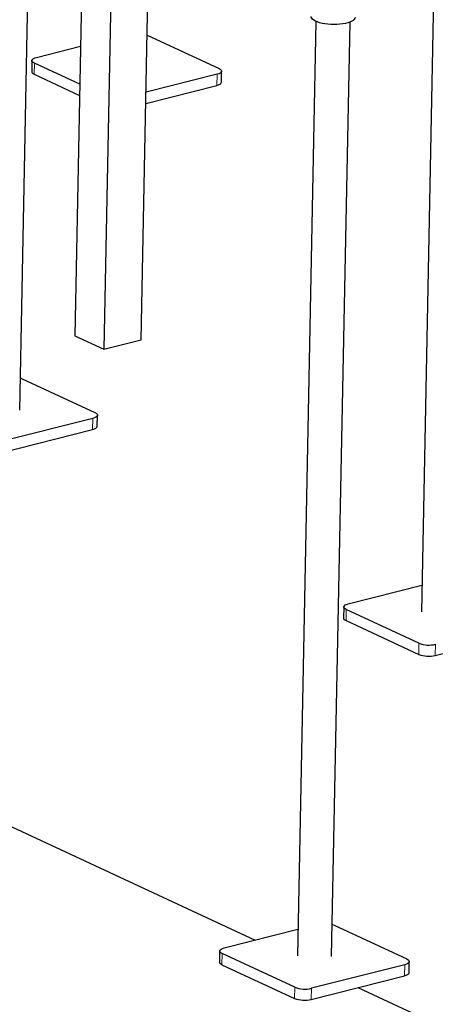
# Model space of a CAD drawing. Header units: millimetres. Extents: x 0 to 841, y 0 to 594.
# Tile 38 of 92: x 104 to 118, y 377 to 410. Entities that reach past the tile are written whole.
import ezdxf

# ---------------------------------------------------------------- set-up
doc = ezdxf.new("R2010")
doc.units = ezdxf.units.MM
doc.layers.add('TRAIT-FORT', color=4, linetype='Continuous', lineweight=25)

msp = doc.modelspace()

# ---------------------------------------------------------------- linework, layer by layer
at = {"lineweight": 18}
for p, q in [((104.6918, 409.02189), (104.68435, 408.64687)), ((110.86552, 408.64678), (110.85807, 408.27176)), ((106.66951, 397.01804), (106.66207, 396.64303)), ((115.23521, 390.55575), (115.22776, 390.18074)), ((117.69178, 389.41619), (117.68433, 389.04117)), ((118.25303, 389.38209), (118.24558, 389.00707)), ((111.03921, 378.92702), (111.03176, 378.55201)), ((117.21293, 378.55191), (117.20548, 378.17689)), ((113.49578, 377.78746), (113.48833, 377.41244)), ((114.05703, 377.75336), (114.04958, 377.37834))]:
    msp.add_line(p, q, dxfattribs=at)
at = {"layer": 'TRAIT-FORT', "lineweight": 25}
for p, q in [((104.19751, 397.29099), (104.62533, 418.83607)), ((106.36242, 415.18264), (106.0571, 399.80699)), ((108.30209, 399.67059), (108.60741, 415.04624)), ((107.34505, 414.72682), (107.03973, 399.35116)), ((118.21511, 412.53196), (117.77715, 390.47662)), ((114.20841, 410.43669), (113.58115, 378.84789)), ((114.74092, 378.82486), (115.36819, 410.41366)), ((108.50655, 409.96732), (110.93545, 408.84059)), ((104.76173, 409.2157), (106.25142, 409.59264)), ((104.60747, 409.10969), (104.60002, 408.73467)), ((106.22595, 408.31022), (104.6918, 409.02189)), ((111.01233, 408.37777), (111.01978, 408.75279)), ((104.68435, 408.64687), (106.2185, 407.9352)), ((110.86552, 408.64678), (108.46829, 408.04019)), ((108.46084, 407.66518), (110.85807, 408.27176)), ((106.0571, 399.80699), (107.03973, 399.35116)), ((107.03973, 399.35116), (108.30209, 399.67059)), ((104.28288, 398.35142), (106.73945, 397.21186)), ((106.81633, 396.74904), (106.82378, 397.12406)), ((106.66951, 397.01804), (103.51361, 396.21949)), ((103.50616, 395.84447), (106.66207, 396.64303)), ((115.30514, 390.74957), (117.79508, 391.37961)), ((115.15088, 390.64355), (115.14343, 390.26854)), ((117.69178, 389.41619), (115.23521, 390.55575)), ((115.22776, 390.18074), (117.68433, 389.04117)), ((118.24558, 389.00707), (121.40148, 389.80562)), ((100.88811, 384.61502), (112.15918, 379.38653)), ((111.10914, 379.12084), (113.59908, 379.75088)), ((114.82629, 379.88529), (117.28286, 378.74572)), ((110.95488, 379.01482), (110.94743, 378.6398)), ((113.49578, 377.78746), (111.03921, 378.92702)), ((111.03176, 378.55201), (113.48833, 377.41244)), ((117.21293, 378.55191), (114.05703, 377.75336)), ((117.35975, 378.28291), (117.36719, 378.65793)), ((114.04958, 377.37834), (117.20548, 378.17689)), ((115.62753, 377.77762), (126.8986, 372.54913))]:
    msp.add_line(p, q, dxfattribs=at)
at = {"layer": 'TRAIT-FORT', "lineweight": 25, "flags": 128}
for points in [[(115.53132, 410.5701), (115.52395, 410.53576), (115.50231, 410.50107), (115.46684, 410.468), (115.41821, 410.43721), (115.35739, 410.40929), (115.28555, 410.38479), (115.2041, 410.36418), (115.11462, 410.34786), (115.01884, 410.33615), (114.91864, 410.32929), (114.81597, 410.32739), (114.71281, 410.33051), (114.61119, 410.33858), (114.51308, 410.35144), (114.42039, 410.36884), (114.33491, 410.39044), (114.25833, 410.41583), (114.19212, 410.4445), (114.13758, 410.47591), (114.09576, 410.50943), (114.06749, 410.54442), (114.05331, 410.5802), (114.05161, 410.59948)], [(104.6918, 409.02189), (104.64993, 409.04566), (104.62181, 409.07158), (104.6085, 409.09866), (104.61052, 409.12586), (104.6278, 409.15213), (104.65966, 409.17647), (104.70488, 409.19793), (104.76173, 409.2157)], [(104.60002, 408.73467), (104.60106, 408.72364), (104.61436, 408.69656), (104.64249, 408.67064), (104.68435, 408.64687)], [(110.93545, 408.84059), (110.97731, 408.81682), (111.00543, 408.7909), (111.01874, 408.76382), (111.01672, 408.73662), (110.99945, 408.71035), (110.96759, 408.68601), (110.92236, 408.66454), (110.86552, 408.64678)], [(110.85807, 408.27176), (110.91492, 408.28953), (110.96014, 408.31099), (110.992, 408.33533), (111.00927, 408.3616), (111.01233, 408.37777)], [(104.21904, 398.37516), (104.22889, 398.37212), (104.28288, 398.35142)], [(106.73945, 397.21186), (106.78131, 397.18809), (106.80943, 397.16217), (106.82274, 397.13509), (106.82072, 397.10789), (106.80345, 397.08161), (106.77159, 397.05728), (106.72636, 397.03581), (106.66951, 397.01804)], [(106.66207, 396.64303), (106.71892, 396.6608), (106.76414, 396.68226), (106.796, 396.7066), (106.81327, 396.73287), (106.81633, 396.74904)], [(115.23521, 390.55575), (115.19335, 390.57952), (115.16522, 390.60544), (115.15192, 390.63252), (115.15394, 390.65972), (115.17121, 390.686), (115.20307, 390.71033), (115.24829, 390.7318), (115.30514, 390.74957)], [(115.14343, 390.26854), (115.14447, 390.25751), (115.15778, 390.23043), (115.1859, 390.20451), (115.22776, 390.18074)], [(114.76245, 379.90903), (114.7723, 379.90599), (114.82629, 379.88529)], [(111.03921, 378.92702), (110.99735, 378.95079), (110.96922, 378.97671), (110.95592, 379.00379), (110.95794, 379.03099), (110.97521, 379.05727), (111.00707, 379.0816), (111.05229, 379.10307), (111.10914, 379.12084)], [(117.28286, 378.74572), (117.32472, 378.72196), (117.35285, 378.69603), (117.36615, 378.66895), (117.36413, 378.64175), (117.34686, 378.61548), (117.315, 378.59114), (117.26978, 378.56968), (117.21293, 378.55191)], [(110.94743, 378.6398), (110.94847, 378.62878), (110.96178, 378.6017), (110.9899, 378.57577), (111.03176, 378.55201)], [(117.20548, 378.17689), (117.26233, 378.19466), (117.30755, 378.21613), (117.33941, 378.24046), (117.35669, 378.26674), (117.35975, 378.28291)]]:
    msp.add_lwpolyline(points, dxfattribs=at)
at = {"layer": 'TRAIT-FORT', "lineweight": 25}
for centre in [(118.02809, 390.31559), (118.02064, 389.94057), (113.83208, 378.68686), (113.82464, 378.31184)]:
    msp.add_arc(centre, 0.96022, 249.49802, 283.547969, dxfattribs=at)

doc.saveas('drawing.dxf')
